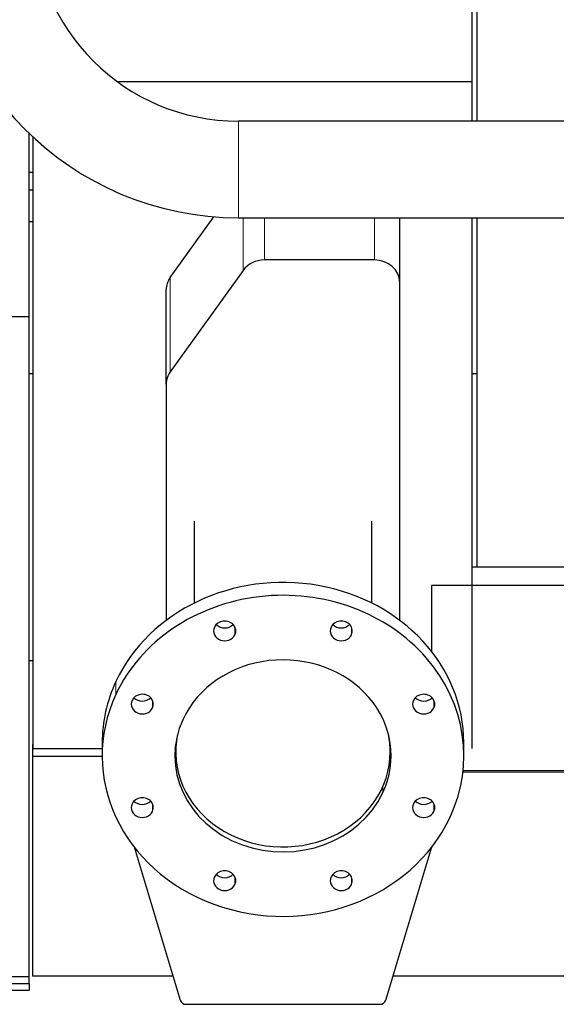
# Model space of a CAD drawing. Header units: inches. Extents: x 0 to 23760, y -13 to 16800.
# Tile 3 of 209: x 2475 to 2898, y 5741 to 6516. Entities that reach past the tile are written whole.
import ezdxf

# ---------------------------------------------------------------- set-up
doc = ezdxf.new("R2010")
doc.units = ezdxf.units.IN
doc.layers.add('254', color=7, linetype='Continuous', true_color=0xffffff)

msp = doc.modelspace()

# ---------------------------------------------------------------- linework, layer by layer
at = {"layer": '254', "color": 2, "linetype": 'Continuous', "lineweight": 25}
for p, q in [((2831.804, 6467.413), (2831.804, 6653.557)), ((2835.468, 6522.626), (2835.468, 6436.308)), ((2831.804, 6467.413), (2552.382, 6467.413)), ((2831.804, 6436.308), (2831.804, 6467.413)), ((2942.808, 6436.313), (2647.808, 6436.313)), ((2482.808, 6282.46), (2482.808, 6426.705)), ((2485.804, 6423.87), (2485.804, 5942.303)), ((2482.808, 6396.154), (2485.804, 6396.154)), ((2482.808, 6382.154), (2485.804, 6382.154)), ((2593.934, 6313.154), (2628.29, 6361.042)), ((2647.808, 6360.241), (2942.808, 6360.241)), ((2774.808, 6309.26), (2774.808, 6360.24)), ((2831.804, 5942.303), (2831.804, 6360.233)), ((2835.468, 6360.24), (2835.468, 6085.367)), ((2485.805, 6357.113), (2482.808, 6357.113)), ((2754.808, 6327), (2668.178, 6327)), ((2651.305, 6318.784), (2593.934, 6238.817)), ((2590.808, 6229.293), (2590.808, 6303.63)), ((2774.808, 6043.212), (2774.808, 6309.26)), ((2420.808, 6282.46), (2482.808, 6282.46)), ((2482.808, 5762.651), (2482.808, 6282.46)), ((2485.819, 6237.402), (2482.808, 6237.402)), ((2835.5, 6237.402), (2831.807, 6237.402)), ((2590.808, 6229.293), (2590.808, 6043.214)), ((2612.808, 6121.226), (2612.808, 6056.782)), ((2752.808, 6056.782), (2752.808, 6121.226)), ((2831.806, 6085.36), (2915.982, 6085.36)), ((2912.71, 6070.551), (2799.808, 6070.551)), ((2799.808, 6070.551), (2799.808, 6018.839)), ((2485.819, 6011.277), (2482.808, 6011.277)), ((2799.808, 5982.797), (2799.808, 5981.885)), ((2485.308, 5945.49), (2485.308, 5936.066)), ((2485.824, 5945.49), (2485.308, 5945.49)), ((2485.804, 5942.303), (2540.31, 5942.303)), ((2540.308, 5946.685), (2540.308, 5936.527)), ((2598.308, 5946.536), (2598.308, 5939.759)), ((2767.308, 5939.759), (2767.308, 5946.536)), ((2825.308, 5936.527), (2825.308, 5946.685)), ((2485.308, 5936.066), (2485.308, 5763.117)), ((2540.323, 5936.066), (2485.308, 5936.066)), ((2824.62, 5924.051), (2933.026, 5924.051)), ((2565.425, 5864.861), (2601.816, 5744.164)), ((2763.799, 5744.164), (2800.191, 5864.861)), ((2126.308, 5762.651), (2482.808, 5762.651)), ((2482.808, 5757.289), (2482.808, 5762.656)), ((2596.113, 5763.117), (2485.308, 5763.117)), ((3862.308, 5763.117), (2769.529, 5763.117)), ((2159.793, 5757.289), (2482.808, 5757.289)), ((2482.808, 5757.289), (2482.808, 5751.967)), ((2151.308, 5751.967), (2482.808, 5751.967)), ((2606.646, 5740.875), (2758.969, 5740.875))]:
    msp.add_line(p, q, dxfattribs=at)
at = {"layer": '254', "color": 110, "linetype": 'Continuous', "lineweight": 13}
for p, q in [((2647.808, 6360.241), (2647.808, 6436.313)), ((2651.305, 6318.784), (2651.305, 6360.24)), ((2668.178, 6327), (2668.178, 6360.242)), ((2754.808, 6327), (2754.808, 6360.242)), ((2593.934, 6238.817), (2593.934, 6313.154)), ((2644.97, 6037.836), (2644.97, 6031.896)), ((2736.814, 6037.836), (2736.814, 6031.896)), ((2551.155, 5995.056), (2551.155, 5984.898)), ((2580.026, 5980.23), (2580.026, 5974.29)), ((2801.757, 5980.23), (2801.757, 5974.29)), ((2824.725, 5925.082), (2932.739, 5925.082)), ((2761.568, 5912.607), (2761.568, 5907.589)), ((2580.026, 5898.763), (2580.026, 5892.823)), ((2801.757, 5898.763), (2801.757, 5892.823)), ((2644.97, 5841.158), (2644.97, 5835.218)), ((2736.814, 5841.158), (2736.814, 5835.218))]:
    msp.add_line(p, q, dxfattribs=at)
at = {"layer": '254', "color": 2, "linetype": 'Continuous', "lineweight": 25}
for radius in [238.036, 161.964]:
    msp.add_arc((2647.808, 6598.277), radius, 180, 270, dxfattribs=at)
for centre, major_axis, start_param, end_param in [((2668.178, 6309.26), (20, 0), 1.5707963, 2.5748634), ((2754.808, 6309.26), (20, 0), 0, 1.5707963), ((2610.808, 6303.63), (-20, 0), 5.7164561, 6.2831853), ((2610.808, 6229.293), (20, 0), 2.5748634, 3.1415927), ((2682.808, 5946.685), (142.5, 0), 0.0000491, 2.7488936), ((2682.808, 5936.527), (142.5, 0), 5.8904862, 9.0320789), ((2636.886, 6034.866), (8.75, 0), 5.8904862, 9.0320789), ((2728.73, 6034.866), (8.75, 0), 5.8904862, 9.0320789), ((2636.886, 6034.866), (8.75, 0), 2.7488936, 5.8904862), ((2636.886, 6045.024), (8.75, 0), 3.8550287, 5.5697493), ((2728.73, 6034.866), (8.75, 0), 2.7488936, 5.8904862), ((2728.73, 6045.024), (8.75, 0), 3.8550287, 5.5697493), ((2682.808, 5936.527), (85.25, 0), 5.8904862, 9.0320789), ((2682.808, 5946.685), (142.5, 0), 2.7488936, 3.1415927), ((2571.942, 5977.26), (8.75, 0), 5.8904862, 9.0320789), ((2793.673, 5977.26), (8.75, 0), 5.8904862, 9.0320789), ((2682.808, 5936.527), (142.5, 0), 2.7488936, 5.8904862), ((2571.942, 5977.26), (8.75, 0), 2.7488936, 5.8904862), ((2571.942, 5987.419), (8.75, 0), 3.8550287, 5.5697493), ((2793.673, 5977.26), (8.75, 0), 2.7488936, 5.8904862), ((2793.673, 5987.419), (8.75, 0), 3.8550287, 5.5697493), ((2682.808, 5936.527), (85.25, 0), 2.7488936, 5.8904862), ((2682.808, 5939.759), (84.5, 0), 2.9553551, 6.2831853), ((2682.808, 5939.759), (84.5, 0), 0, 0.1863357), ((2682.808, 5946.685), (85.25, 0), 3.1996139, 3.2825225), ((2682.808, 5946.685), (85.25, 0), 6.1423045, 6.2252131), ((2571.942, 5895.793), (8.75, 0), 5.8904862, 9.0320789), ((2571.942, 5905.952), (8.75, 0), 3.8550287, 5.5697493), ((2793.673, 5895.793), (8.75, 0), 5.8904862, 9.0320789), ((2793.673, 5905.952), (8.75, 0), 3.8550287, 5.5697493), ((2571.942, 5895.793), (8.75, 0), 2.7488936, 5.8904862), ((2793.673, 5895.793), (8.75, 0), 2.7488936, 5.8904862), ((2636.886, 5838.188), (8.75, 0), 5.8904862, 9.0320789), ((2728.73, 5838.188), (8.75, 0), 5.8904862, 9.0320789), ((2636.886, 5838.188), (8.75, 0), 2.7488936, 5.8904862), ((2636.886, 5848.346), (8.75, 0), 3.8550287, 5.5697493), ((2728.73, 5838.188), (8.75, 0), 2.7488936, 5.8904862), ((2728.73, 5848.346), (8.75, 0), 3.8550287, 5.5697493), ((2606.646, 5745.31), (5, 0), 3.4029186, 4.712389), ((2758.969, 5745.31), (5, 0), 4.712389, 6.0218593)]:
    msp.add_ellipse(centre, major_axis=major_axis, ratio=0.8870108, start_param=start_param, end_param=end_param, dxfattribs=at)

doc.saveas('drawing.dxf')
